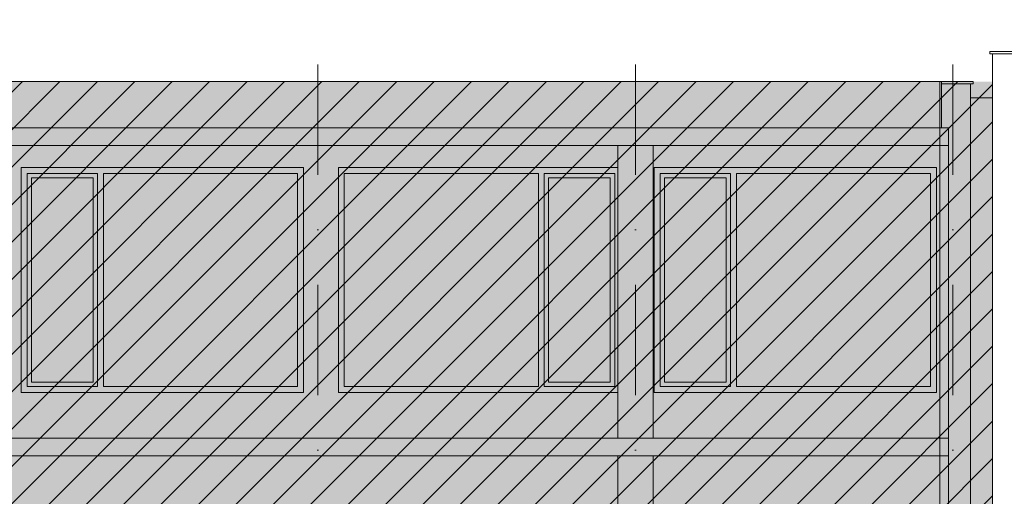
# Model space of a CAD drawing. Header units: millimetres. Extents: x -194 to 1012562, y 0 to 44349.
# Tile 50 of 97: x 148317 to 159482, y 12831 to 18237. Entities that reach past the tile are written whole.
import ezdxf
from ezdxf.enums import TextEntityAlignment as Align

# ---------------------------------------------------------------- set-up
doc = ezdxf.new("R2010")
doc.units = ezdxf.units.MM
doc.header["$MEASUREMENT"] = 0
doc.linetypes.add('streep-punt', pattern=[2500, 1250, -625, 0, -625])
for name, color, linetype in [('0 2D arcering', 7, 'Continuous'), ('21_0 NC Buitenwanden', 7, 'Continuous'), ('21_0 NC Buitenwanden Ramen', 7, 'Continuous'), ('21_1 C Buitenwanden', 7, 'Continuous'), ('21_1 C Buitenwanden Laagscheidingslijnen', 7, 'Continuous'), ('23 Vloeren', 7, 'Continuous'), ('23 Vloeren Laagscheidingslijnen', 7, 'Continuous'), ('28 Draagconstructies', 7, 'Continuous'), ('47 Dakafwerking', 7, 'Continuous'), ('47 Dakafwerking Laagscheidingslijnen', 7, 'Continuous'), ('New_22 NC Binnenwanden', 7, 'Continuous'), ('New_65 WBDBO', 7, 'Continuous'), ('Stramien', 7, 'Continuous')]:
    doc.layers.add(name, color=color, linetype=linetype)
doc.styles.add('GENERATED_STYLE_1', font='arial.ttf')
doc.linetypes.add('BRA - WBDBO  60', pattern='A,0,[1,DO.114 Doorsnedes1.Shx,S=27.777778,R=0,X=0,Y=-1.22125e-15],-3500,0', length=3500)

# ---------------------------------------------------------------- blocks, each defined once
blk = doc.blocks.new('Section Element_726_1', base_point=(160449, 6300))
at = {"layer": '21_1 C Buitenwanden', "color": 1, "linetype": 'Continuous', "lineweight": 0}
for p, q in [((159349, 13850), (159349, 10350)), ((159349, 13850), (159349, 13850)), ((159679, 13650), (159679, 10450)), ((159349, 10350), (159349, 10350))]:
    blk.add_line(p, q, dxfattribs=at)
blk = doc.blocks.new('Section Element_732_1', base_point=(160449, 6300))
at = {"layer": '21_1 C Buitenwanden', "color": 1, "linetype": 'Continuous', "lineweight": 0}
for p, q in [((159349, 17350), (159349, 13850)), ((159679, 16940), (159679, 13950))]:
    blk.add_line(p, q, dxfattribs=at)
blk = doc.blocks.new('Section Element_755_1', base_point=(160449, 6300))
at = {"layer": '21_1 C Buitenwanden', "color": 1, "linetype": 'Continuous', "lineweight": 0}
for p, q in [((159349, 17850), (159349, 17350)), ((159679, 17850), (159679, 17604)), ((159349, 17350), (159349, 17350))]:
    blk.add_line(p, q, dxfattribs=at)
at = {"layer": '21_1 C Buitenwanden Laagscheidingslijnen', "color": 1, "linetype": 'Continuous', "lineweight": 0, "flags": 128}
blk.add_lwpolyline([(159679, 17604), (159679, 17602), (159679, 17452), (159679, 17450)], dxfattribs=at)
blk = doc.blocks.new('Section Element_788_1', base_point=(160449, 6300))
at = {"layer": '28 Draagconstructies', "color": 1, "linetype": 'Continuous', "lineweight": 0}
for p, q in [((155099, 9970), (155099, 13290)), ((155499, 9970), (155499, 13290))]:
    blk.add_line(p, q, dxfattribs=at)
blk = doc.blocks.new('Section Element_796_1', base_point=(160449, 6300))
at = {"layer": '28 Draagconstructies', "color": 1, "linetype": 'Continuous', "lineweight": 0}
for p, q in [((155099, 13490), (155099, 16810)), ((155499, 13490), (155499, 16810))]:
    blk.add_line(p, q, dxfattribs=at)
blk = doc.blocks.new('Section Element_797_1', base_point=(160449, 6300))
at = {"layer": '23 Vloeren', "color": 3, "linetype": 'Continuous', "lineweight": 0}
for p, q in [((158849, 13490), (115849, 13490)), ((158849, 13290), (115849, 13290))]:
    blk.add_line(p, q, dxfattribs=at)
at = {"layer": '23 Vloeren Laagscheidingslijnen', "color": 3, "linetype": 'Continuous', "lineweight": 0}
blk.add_line((158849, 13490), (158849, 13290), dxfattribs=at)
blk = doc.blocks.new('Section Element_799_1', base_point=(160449, 6300))
at = {"layer": '21_0 NC Buitenwanden Ramen', "color": 2, "linetype": 'Continuous', "lineweight": 0}
for p, q in [((151931, 14010), (151931, 16560)), ((151931, 16560), (155099, 16560)), ((155099, 14010), (151931, 14010))]:
    blk.add_line(p, q, dxfattribs=at)
at = {"layer": '21_0 NC Buitenwanden Ramen', "color": 1, "linetype": 'Continuous', "lineweight": 0}
for p, q in [((151998, 14077), (151998, 16493)), ((151998, 16493), (154198, 16493)), ((154198, 16493), (154198, 14077)), ((154265, 14077), (154265, 16493)), ((154265, 16493), (155064, 16493)), ((154315, 14127), (154315, 16443)), ((154315, 16443), (155014, 16443)), ((155014, 16443), (155014, 14127)), ((155064, 16493), (155064, 14077)), ((154198, 14077), (151998, 14077)), ((155064, 14077), (154265, 14077)), ((155014, 14127), (154315, 14127))]:
    blk.add_line(p, q, dxfattribs=at)
blk = doc.blocks.new('Section Element_800_1', base_point=(160449, 6300))
at = {"layer": '21_0 NC Buitenwanden Ramen', "color": 2, "linetype": 'Continuous', "lineweight": 0}
for p, q in [((148335, 14010), (148335, 16560)), ((148335, 16560), (151535, 16560)), ((151535, 16560), (151535, 14010)), ((151535, 14010), (148335, 14010))]:
    blk.add_line(p, q, dxfattribs=at)
at = {"layer": '21_0 NC Buitenwanden Ramen', "color": 1, "linetype": 'Continuous', "lineweight": 0}
for p, q in [((148402, 16493), (148402, 14077)), ((149201, 16493), (148402, 16493)), ((148452, 16443), (148452, 14127)), ((149151, 16443), (148452, 16443)), ((149151, 14127), (149151, 16443)), ((149201, 14077), (149201, 16493)), ((149268, 16493), (149268, 14077)), ((151468, 16493), (149268, 16493)), ((151468, 14077), (151468, 16493)), ((148402, 14077), (149201, 14077)), ((148452, 14127), (149151, 14127)), ((149268, 14077), (151468, 14077))]:
    blk.add_line(p, q, dxfattribs=at)
blk = doc.blocks.new('Section Element_801_1', base_point=(160449, 6300))
at = {"layer": '21_0 NC Buitenwanden Ramen', "color": 2, "linetype": 'Continuous', "lineweight": 0}
for p, q in [((155511, 14010), (155511, 16560)), ((155511, 16560), (158711, 16560)), ((158711, 16560), (158711, 14010)), ((158711, 14010), (155511, 14010))]:
    blk.add_line(p, q, dxfattribs=at)
at = {"layer": '21_0 NC Buitenwanden Ramen', "color": 1, "linetype": 'Continuous', "lineweight": 0}
for p, q in [((155578, 16493), (155578, 14077)), ((156378, 16493), (155578, 16493)), ((155628, 16443), (155628, 14127)), ((156328, 16443), (155628, 16443)), ((156328, 14127), (156328, 16443)), ((156378, 14077), (156378, 16493)), ((156445, 16493), (156445, 14077)), ((158644, 16493), (156445, 16493)), ((158644, 14077), (158644, 16493)), ((155578, 14077), (156378, 14077)), ((155628, 14127), (156328, 14127)), ((156445, 14077), (158644, 14077))]:
    blk.add_line(p, q, dxfattribs=at)
blk = doc.blocks.new('Section Element_802_1', base_point=(160449, 6300))
at = {"layer": '21_0 NC Buitenwanden', "color": 1, "linetype": 'Continuous', "lineweight": 0}
for p, q in [((158769, 17510), (158769, 17010)), ((159099, 17510), (159099, 17010))]:
    blk.add_line(p, q, dxfattribs=at)
blk = doc.blocks.new('Section Element_885_1', base_point=(160449, 6300))
at = {"layer": '23 Vloeren', "color": 3, "linetype": 'Continuous', "lineweight": 0}
for p, q in [((158769, 17010), (115929, 17010)), ((158849, 16810), (115849, 16810))]:
    blk.add_line(p, q, dxfattribs=at)
at = {"layer": '23 Vloeren Laagscheidingslijnen', "color": 3, "linetype": 'Continuous', "lineweight": 0}
for q in [(158769, 17010), (158849, 16810)]:
    blk.add_line((158849, 17010), q, dxfattribs=at)
blk = doc.blocks.new('Section Element_953_1', base_point=(160449, 6300))
at = {"layer": '47 Dakafwerking', "color": 1, "linetype": 'Continuous', "lineweight": 0}
for p, q in [((159319, 17875), (159319, 17850)), ((159679, 17875), (159319, 17875)), ((159679, 17875), (159679, 17850)), ((159349, 17850), (159319, 17850))]:
    blk.add_line(p, q, dxfattribs=at)
at = {"layer": '47 Dakafwerking Laagscheidingslijnen', "color": 1, "linetype": 'Continuous', "lineweight": 0}
blk.add_line((159679, 17850), (159349, 17850), dxfattribs=at)
blk = doc.blocks.new('Section Element_955_1', base_point=(160449, 6300))
at = {"layer": '47 Dakafwerking', "color": 1, "linetype": 'Continuous', "lineweight": 0}
for p, q in [((158769, 17535), (158769, 17510)), ((159129, 17535), (158769, 17535)), ((159129, 17535), (159129, 17510)), ((159129, 17510), (159099, 17510))]:
    blk.add_line(p, q, dxfattribs=at)
at = {"layer": '47 Dakafwerking Laagscheidingslijnen', "color": 1, "linetype": 'Continuous', "lineweight": 0}
blk.add_line((159099, 17510), (158769, 17510), dxfattribs=at)
blk = doc.blocks.new('Section Element_956_1', base_point=(160449, 6300))
at = {"layer": '47 Dakafwerking', "color": 2, "linetype": 'Continuous', "lineweight": 0}
blk.add_line((115929, 17535), (158769, 17535), dxfattribs=at)
blk = doc.blocks.new('Section Element_990_1', base_point=(160449, 6300))
at = {"layer": 'New_22 NC Binnenwanden', "color": 2, "linetype": 'Continuous', "lineweight": 0}
blk.add_line((159349, 16340), (159349, 14260), dxfattribs=at)
blk = doc.blocks.new('Section Element_1094_1', base_point=(160449, 6300))
at = {"layer": '21_1 C Buitenwanden', "color": 2, "linetype": 'Continuous', "lineweight": 0}
blk.add_line((159349, 17350), (159099, 17350), dxfattribs=at)
blk = doc.blocks.new('Section Element_1095_1', base_point=(160449, 6300))
at = {"layer": '21_1 C Buitenwanden', "color": 2, "linetype": 'Continuous', "lineweight": 0}
blk.add_line((158849, 13850), (158849, 16810), dxfattribs=at)
blk = doc.blocks.new('Section Element_1097_1', base_point=(160449, 6300))
at = {"layer": '21_0 NC Buitenwanden', "color": 1, "linetype": 'Continuous', "lineweight": 0}
for p, q in [((158849, 13850), (158849, 13490)), ((159099, 13850), (159099, 9660)), ((158849, 13290), (158849, 9970)), ((158849, 9770), (158849, 9660))]:
    blk.add_line(p, q, dxfattribs=at)
blk = doc.blocks.new('Section Element_1098_1', base_point=(160449, 6300))
at = {"layer": '21_0 NC Buitenwanden', "color": 1, "linetype": 'Continuous', "lineweight": 0}
for p, q in [((159099, 17010), (159099, 13850)), ((158849, 16810), (158849, 13850))]:
    blk.add_line(p, q, dxfattribs=at)
blk = doc.blocks.new('Standard grid marker[13]_1', base_point=(155299, 36230))
at = {"layer": 'Stramien', "color": 1, "linetype": 'streep-punt', "lineweight": 0}
blk.add_line((155299, 35230), (155299, 2000), dxfattribs=at)
at = {"layer": 'Stramien', "color": 2, "lineweight": 0, "style": 'GENERATED_STYLE_1'}
blk.add_attdef('AC_MarkerText_1', text='', height=350, rotation=360, dxfattribs=at).set_placement((155299, 675), align=Align.TOP_CENTER)
blk = doc.blocks.new('Standard grid marker[14]_1', base_point=(158899, 36230))
at = {"layer": 'Stramien', "color": 1, "linetype": 'streep-punt', "lineweight": 0}
blk.add_line((158899, 35230), (158899, 2000), dxfattribs=at)
at = {"layer": 'Stramien', "color": 2, "lineweight": 0, "style": 'GENERATED_STYLE_1'}
blk.add_attdef('AC_MarkerText_1', text='', height=350, rotation=360, dxfattribs=at).set_placement((158899, 675), align=Align.TOP_CENTER)
blk = doc.blocks.new('Standard grid marker[21]_1', base_point=(151699, 36230))
at = {"layer": 'Stramien', "color": 1, "linetype": 'streep-punt', "lineweight": 0}
blk.add_line((151699, 35230), (151699, 2000), dxfattribs=at)
at = {"layer": 'Stramien', "color": 2, "lineweight": 0, "style": 'GENERATED_STYLE_1'}
blk.add_attdef('AC_MarkerText_1', text='', height=350, rotation=360, dxfattribs=at).set_placement((151699, 675), align=Align.TOP_CENTER)

msp = doc.modelspace()

# ---------------------------------------------------------------- hatches: boundary and pattern name
at = {"layer": '0 2D arcering', "linetype": 'Continuous', "lineweight": 0, "true_color": 0x686b6c}
msp.add_hatch(color=251, dxfattribs=at).paths.add_polyline_path([(159348.8, 17535), (159348.8, 9770), (123998.9, 9770), (123998.9, 6100), (107398.9, 6100), (107398.9, 17510), (107368.9, 17510), (107368.9, 17535)])
at = {"layer": '0 2D arcering', "linetype": 'Continuous', "lineweight": 0, "true_color": 0x3c4244}
h = msp.add_hatch(dxfattribs=at)
h.set_pattern_fill('940_Diagonaal_300_0001', color=149, style=0, pattern_type=2)
h.set_pattern_definition([(45, (160448.88, 6300), (-212.132, 212.132), [])])
h.paths.add_polyline_path([(159348.8, 17535), (159348.8, 9770), (123998.9, 9770), (123998.9, 6100), (107398.9, 6100), (107398.9, 17510), (107368.9, 17510), (107368.9, 17535)])

# ---------------------------------------------------------------- linework, layer by layer
at = {"layer": 'New_65 WBDBO', "color": 94, "linetype": 'BRA - WBDBO  60', "lineweight": 0}
msp.add_lwpolyline([(158748.9, 6300), (158748.9, 17535)], dxfattribs=at)

# ---------------------------------------------------------------- block references
at = {"layer": '21_0 NC Buitenwanden', "lineweight": 0}
for name in ['Section Element_802_1', 'Section Element_1098_1', 'Section Element_1097_1']:
    msp.add_blockref(name, (160448.9, 6300), dxfattribs=at)
at = {"layer": '21_0 NC Buitenwanden Ramen', "lineweight": 0}
for name in ['Section Element_800_1', 'Section Element_799_1', 'Section Element_801_1']:
    msp.add_blockref(name, (160448.9, 6300), dxfattribs=at)
at = {"layer": '21_1 C Buitenwanden', "lineweight": 0}
for name in ['Section Element_755_1', 'Section Element_1094_1', 'Section Element_732_1', 'Section Element_1095_1', 'Section Element_726_1']:
    msp.add_blockref(name, (160448.9, 6300), dxfattribs=at)
at = {"layer": '23 Vloeren', "lineweight": 0}
for name in ['Section Element_885_1', 'Section Element_797_1']:
    msp.add_blockref(name, (160448.9, 6300), dxfattribs=at)
at = {"layer": '28 Draagconstructies', "lineweight": 0}
for name in ['Section Element_796_1', 'Section Element_788_1']:
    msp.add_blockref(name, (160448.9, 6300), dxfattribs=at)
at = {"layer": '47 Dakafwerking', "lineweight": 0}
for name in ['Section Element_953_1', 'Section Element_956_1', 'Section Element_955_1']:
    msp.add_blockref(name, (160448.9, 6300), dxfattribs=at)
at = {"layer": 'New_22 NC Binnenwanden', "lineweight": 0}
msp.add_blockref('Section Element_990_1', (160448.9, 6300), dxfattribs=at)
at = {"layer": 'Stramien', "color": 1, "linetype": 'Continuous', "lineweight": 0}
for name, p in [('Standard grid marker[21]_1', (151698.9, 36230)), ('Standard grid marker[13]_1', (155298.9, 36230)), ('Standard grid marker[14]_1', (158898.9, 36230))]:
    msp.add_blockref(name, p, dxfattribs=at)

doc.saveas('drawing.dxf')
